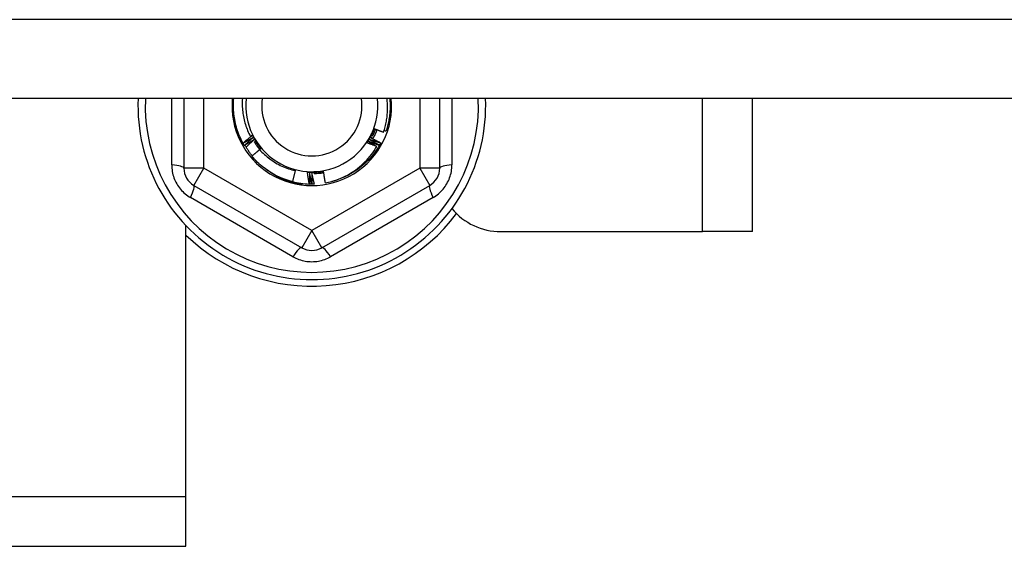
# Model space of a CAD drawing. Header units: inches. Extents: x 96 to 240, y 71 to 103.
# Tile 69 of 77: x 233.65 to 235.61, y 76.45 to 77.5. Entities that reach past the tile are written whole.
import ezdxf

# ---------------------------------------------------------------- set-up
doc = ezdxf.new("R2010")
doc.units = ezdxf.units.IN
doc.header["$MEASUREMENT"] = 0
doc.layers.add('Visible Edges(ANSI)', color=7, linetype='Continuous', lineweight=25)
doc.layers.add('Visible Tangent Edges(ANSI)', color=7, linetype='Continuous', lineweight=25)

msp = doc.modelspace()

# ---------------------------------------------------------------- linework, layer by layer
at = {"layer": 'Visible Edges(ANSI)'}
for p, q in [((238.6077, 77.3412), (168.9738, 77.3412)), ((233.9787, 77.3412), (233.9787, 77.2031)), ((234.4866, 77.2031), (234.4866, 77.3412)), ((235.1077, 77.077), (235.1077, 77.3412)), ((234.0961, 77.2526), (234.0959, 77.253)), ((234.0986, 77.2482), (234.0984, 77.2485)), ((234.3671, 77.2488), (234.3669, 77.2485)), ((234.3696, 77.2533), (234.3694, 77.2529)), ((234.1296, 77.2408), (234.1305, 77.242)), ((234.1996, 77.1983), (234.194, 77.1764)), ((233.9984, 77.169), (234.213, 77.0451)), ((234.2132, 77.1727), (234.2129, 77.1708)), ((234.2279, 77.1715), (234.2277, 77.1715)), ((234.233, 77.1715), (234.2326, 77.1715)), ((234.2381, 77.1716), (234.2377, 77.1715)), ((234.2523, 77.0451), (234.4669, 77.169)), ((233.9827, 76.551), (233.9827, 77.089)), ((234.6077, 77.077), (235.0087, 77.077)), ((235.1077, 77.077), (235.0087, 77.077)), ((233.9827, 76.452), (233.9827, 76.551)), ((183.2327, 76.452), (233.9827, 76.452))]:
    msp.add_line(p, q, dxfattribs=at)
at = {"layer": 'Visible Edges(ANSI)', "flags": 128}
for points in [[(234.0959, 77.253), (234.0941, 77.2563), (234.0924, 77.2598), (234.0908, 77.2632), (234.0893, 77.2667), (234.0879, 77.2702), (234.0865, 77.2738), (234.0853, 77.2774), (234.0841, 77.281), (234.083, 77.2847), (234.082, 77.2883), (234.0811, 77.292), (234.0803, 77.2958), (234.0796, 77.2995), (234.079, 77.3032), (234.0784, 77.307), (234.078, 77.3108), (234.0776, 77.3146), (234.0774, 77.3184), (234.0772, 77.3222), (234.0771, 77.326), (234.0772, 77.3298), (234.0773, 77.3336), (234.0775, 77.3374), (234.0778, 77.3412)], [(234.0949, 77.3412), (234.0947, 77.338), (234.0946, 77.3347), (234.0945, 77.3315), (234.0946, 77.3282), (234.0947, 77.325), (234.0948, 77.3218), (234.0951, 77.3185), (234.0954, 77.3153), (234.0958, 77.312), (234.0963, 77.3088), (234.0969, 77.3056), (234.0975, 77.3024), (234.0982, 77.2993), (234.099, 77.2961), (234.0999, 77.293), (234.1008, 77.2899), (234.1018, 77.2868), (234.1029, 77.2837), (234.104, 77.2807), (234.1052, 77.2777), (234.1065, 77.2747), (234.1079, 77.2718), (234.1093, 77.2689), (234.1108, 77.266)], [(234.3751, 77.2746), (234.3759, 77.2772), (234.3768, 77.2799), (234.3775, 77.2826), (234.3783, 77.2854), (234.379, 77.2881), (234.3796, 77.2909), (234.3802, 77.2936), (234.3807, 77.2964), (234.3812, 77.2992), (234.3816, 77.3019), (234.382, 77.3047), (234.3823, 77.3075), (234.3825, 77.3103), (234.3827, 77.3131), (234.3829, 77.3159), (234.383, 77.3187), (234.3831, 77.3216), (234.3831, 77.3244), (234.383, 77.3272), (234.3829, 77.33), (234.3828, 77.3328), (234.3825, 77.3356), (234.3823, 77.3384), (234.382, 77.3412)], [(234.3875, 77.3412), (234.3877, 77.3385), (234.3879, 77.3358), (234.388, 77.3331), (234.3881, 77.3304), (234.3882, 77.3277), (234.3882, 77.3249), (234.3881, 77.3222), (234.388, 77.3195), (234.3878, 77.3168), (234.3876, 77.3141), (234.3874, 77.3114), (234.3871, 77.3087), (234.3867, 77.306), (234.3864, 77.3033), (234.3859, 77.3006), (234.3854, 77.298), (234.3849, 77.2953), (234.3843, 77.2926), (234.3837, 77.29), (234.383, 77.2874), (234.3823, 77.2847), (234.3816, 77.2821), (234.3808, 77.2795), (234.3799, 77.277)], [(234.3422, 77.2537), (234.343, 77.2547), (234.3437, 77.2559), (234.3444, 77.257), (234.3451, 77.2581), (234.3457, 77.2592), (234.3464, 77.2603), (234.3471, 77.2615), (234.3477, 77.2626), (234.3484, 77.2638), (234.349, 77.2649), (234.3496, 77.2661), (234.3502, 77.2673), (234.3508, 77.2684), (234.3514, 77.2696), (234.3519, 77.2708), (234.3525, 77.272), (234.353, 77.2732), (234.3536, 77.2744), (234.3541, 77.2756), (234.3546, 77.2768), (234.3551, 77.2781), (234.3556, 77.2793), (234.356, 77.2805), (234.3565, 77.2817)], [(234.3493, 77.2676), (234.3496, 77.2682), (234.3499, 77.2688), (234.3502, 77.2694), (234.3505, 77.27), (234.3508, 77.2706), (234.3511, 77.2712), (234.3514, 77.2717), (234.3517, 77.2723), (234.352, 77.2729), (234.3523, 77.2735), (234.3526, 77.2741), (234.3529, 77.2747), (234.3532, 77.2753), (234.3535, 77.2759), (234.3538, 77.2764), (234.3541, 77.277), (234.3544, 77.2776), (234.3547, 77.2782), (234.355, 77.2788), (234.3553, 77.2794), (234.3556, 77.28), (234.3559, 77.2806), (234.3562, 77.2811), (234.3565, 77.2817)], [(234.3565, 77.2817), (234.3573, 77.2814), (234.358, 77.2811), (234.3588, 77.2808), (234.3596, 77.2805), (234.3603, 77.2802), (234.3611, 77.2799), (234.3619, 77.2796), (234.3627, 77.2793), (234.3634, 77.279), (234.3642, 77.2787), (234.365, 77.2784), (234.3658, 77.2781), (234.3665, 77.2778), (234.3673, 77.2775), (234.3681, 77.2772), (234.3689, 77.2769), (234.3696, 77.2766), (234.3704, 77.2763), (234.3712, 77.276), (234.372, 77.2757), (234.3727, 77.2754), (234.3735, 77.2751), (234.3743, 77.2749), (234.3751, 77.2746)], [(234.0959, 77.253), (234.0966, 77.2536), (234.0974, 77.2542), (234.0981, 77.2548), (234.0988, 77.2554), (234.0996, 77.2561), (234.1003, 77.2567), (234.1011, 77.2573), (234.1018, 77.2579), (234.1025, 77.2585), (234.1033, 77.2591), (234.104, 77.2597), (234.1048, 77.2603), (234.1055, 77.2609), (234.1063, 77.2615), (234.107, 77.2621), (234.1078, 77.2627), (234.1085, 77.2634), (234.1093, 77.264), (234.11, 77.2646), (234.1108, 77.2652), (234.1115, 77.2658), (234.1123, 77.2664), (234.113, 77.267), (234.1138, 77.2676)], [(234.1158, 77.2637), (234.115, 77.2632), (234.1142, 77.2627), (234.1134, 77.2623), (234.1125, 77.2618), (234.1117, 77.2613), (234.1109, 77.2608), (234.1101, 77.2604), (234.1093, 77.2599), (234.1085, 77.2595), (234.1076, 77.259), (234.1068, 77.2585), (234.106, 77.2581), (234.1052, 77.2576), (234.1043, 77.2571), (234.1035, 77.2567), (234.1027, 77.2562), (234.1019, 77.2558), (234.101, 77.2553), (234.1002, 77.2549), (234.0994, 77.2544), (234.0986, 77.254), (234.0977, 77.2535), (234.0969, 77.2531), (234.0961, 77.2526)], [(234.0984, 77.2485), (234.0991, 77.2491), (234.0998, 77.2498), (234.1005, 77.2504), (234.1013, 77.2511), (234.102, 77.2517), (234.1027, 77.2523), (234.1034, 77.253), (234.1041, 77.2536), (234.1049, 77.2543), (234.1056, 77.2549), (234.1063, 77.2555), (234.107, 77.2562), (234.1078, 77.2568), (234.1085, 77.2574), (234.1092, 77.258), (234.11, 77.2587), (234.1107, 77.2593), (234.1114, 77.2599), (234.1121, 77.2606), (234.1129, 77.2612), (234.1136, 77.2618), (234.1143, 77.2624), (234.1151, 77.263), (234.1158, 77.2637)], [(234.1108, 77.266), (234.111, 77.2661), (234.1111, 77.2662), (234.1113, 77.2663), (234.1114, 77.2664), (234.1116, 77.2665), (234.1117, 77.2667), (234.1119, 77.2668), (234.112, 77.2669), (234.1122, 77.267), (234.1123, 77.2671), (234.1124, 77.2672), (234.1126, 77.2674), (234.1127, 77.2675), (234.1129, 77.2676), (234.113, 77.2677), (234.1132, 77.2678), (234.1133, 77.2679), (234.1135, 77.2681), (234.1136, 77.2682), (234.1138, 77.2683), (234.1139, 77.2684), (234.1141, 77.2685), (234.1142, 77.2686), (234.1144, 77.2687)], [(234.1138, 77.2676), (234.1137, 77.2675), (234.1135, 77.2674), (234.1134, 77.2674), (234.1133, 77.2673), (234.1132, 77.2672), (234.1131, 77.2672), (234.1129, 77.2671), (234.1128, 77.267), (234.1127, 77.267), (234.1126, 77.2669), (234.1124, 77.2668), (234.1123, 77.2668), (234.1122, 77.2667), (234.1121, 77.2666), (234.1119, 77.2666), (234.1118, 77.2665), (234.1117, 77.2664), (234.1116, 77.2664), (234.1115, 77.2663), (234.1113, 77.2662), (234.1112, 77.2662), (234.1111, 77.2661), (234.111, 77.266), (234.1108, 77.266)], [(234.1144, 77.2687), (234.1147, 77.2682), (234.1151, 77.2677), (234.1154, 77.2671), (234.1158, 77.2666), (234.1161, 77.266), (234.1165, 77.2655), (234.1169, 77.2649), (234.1172, 77.2644), (234.1176, 77.2638), (234.1179, 77.2633), (234.1183, 77.2627), (234.1186, 77.2622), (234.119, 77.2616), (234.1193, 77.2611), (234.1197, 77.2606), (234.1201, 77.26), (234.1204, 77.2595), (234.1208, 77.2589), (234.1211, 77.2584), (234.1215, 77.2578), (234.1218, 77.2573), (234.1222, 77.2567), (234.1226, 77.2562), (234.1229, 77.2556)], [(234.1144, 77.2687), (234.115, 77.2676), (234.1156, 77.2664), (234.1162, 77.2652), (234.1168, 77.2641), (234.1174, 77.2629), (234.1181, 77.2618), (234.1187, 77.2606), (234.1194, 77.2595), (234.1201, 77.2584), (234.1208, 77.2573), (234.1215, 77.2561), (234.1222, 77.255), (234.1229, 77.2539), (234.1236, 77.2529), (234.1244, 77.2518), (234.1251, 77.2507), (234.1259, 77.2496), (234.1267, 77.2486), (234.1275, 77.2475), (234.1283, 77.2465), (234.1291, 77.2454), (234.1299, 77.2444), (234.1307, 77.2434), (234.1316, 77.2424)], [(234.3422, 77.2537), (234.3425, 77.2542), (234.3428, 77.2548), (234.3431, 77.2554), (234.3434, 77.256), (234.3437, 77.2566), (234.344, 77.2571), (234.3443, 77.2577), (234.3446, 77.2583), (234.3449, 77.2589), (234.3452, 77.2595), (234.3455, 77.26), (234.3458, 77.2606), (234.3461, 77.2612), (234.3464, 77.2618), (234.3467, 77.2624), (234.347, 77.263), (234.3472, 77.2635), (234.3475, 77.2641), (234.3478, 77.2647), (234.3481, 77.2653), (234.3484, 77.2659), (234.3487, 77.2664), (234.349, 77.267), (234.3493, 77.2676)], [(234.3495, 77.2638), (234.3504, 77.2633), (234.3512, 77.2629), (234.3521, 77.2625), (234.3529, 77.2621), (234.3537, 77.2616), (234.3546, 77.2612), (234.3554, 77.2608), (234.3563, 77.2603), (234.3571, 77.2599), (234.3579, 77.2595), (234.3588, 77.259), (234.3596, 77.2586), (234.3604, 77.2582), (234.3613, 77.2577), (234.3621, 77.2573), (234.3629, 77.2568), (234.3638, 77.2564), (234.3646, 77.256), (234.3654, 77.2555), (234.3663, 77.2551), (234.3671, 77.2546), (234.3679, 77.2542), (234.3688, 77.2537), (234.3696, 77.2533)], [(234.3541, 77.2624), (234.3539, 77.2625), (234.3538, 77.2625), (234.3536, 77.2626), (234.3534, 77.2626), (234.3532, 77.2627), (234.353, 77.2627), (234.3528, 77.2628), (234.3526, 77.2628), (234.3524, 77.2629), (234.3522, 77.263), (234.352, 77.263), (234.3518, 77.2631), (234.3517, 77.2631), (234.3515, 77.2632), (234.3513, 77.2632), (234.3511, 77.2633), (234.3509, 77.2634), (234.3507, 77.2634), (234.3505, 77.2635), (234.3503, 77.2635), (234.3501, 77.2636), (234.3499, 77.2636), (234.3497, 77.2637), (234.3495, 77.2638)], [(234.3516, 77.2676), (234.3516, 77.2676), (234.3517, 77.2676), (234.3518, 77.2675), (234.3519, 77.2675), (234.3519, 77.2675), (234.352, 77.2674), (234.3521, 77.2674), (234.3522, 77.2674), (234.3522, 77.2673), (234.3523, 77.2673), (234.3524, 77.2673), (234.3524, 77.2672), (234.3525, 77.2672), (234.3526, 77.2672), (234.3527, 77.2671), (234.3527, 77.2671), (234.3528, 77.2671), (234.3529, 77.267), (234.353, 77.267), (234.353, 77.267), (234.3531, 77.2669), (234.3532, 77.2669), (234.3533, 77.2669), (234.3533, 77.2668)], [(234.3535, 77.2671), (234.3534, 77.2672), (234.3533, 77.2672), (234.3532, 77.2672), (234.3532, 77.2672), (234.3531, 77.2672), (234.353, 77.2673), (234.3529, 77.2673), (234.3528, 77.2673), (234.3528, 77.2673), (234.3527, 77.2673), (234.3526, 77.2674), (234.3525, 77.2674), (234.3524, 77.2674), (234.3524, 77.2674), (234.3523, 77.2674), (234.3522, 77.2675), (234.3521, 77.2675), (234.352, 77.2675), (234.352, 77.2675), (234.3519, 77.2676), (234.3518, 77.2676), (234.3517, 77.2676), (234.3516, 77.2676), (234.3516, 77.2676)], [(234.3532, 77.2666), (234.3535, 77.2672), (234.3538, 77.2678), (234.3541, 77.2684), (234.3544, 77.2689), (234.3546, 77.2695), (234.3549, 77.2701), (234.3552, 77.2707), (234.3554, 77.2712), (234.3557, 77.2718), (234.356, 77.2724), (234.3562, 77.273), (234.3565, 77.2735), (234.3567, 77.2741), (234.357, 77.2747), (234.3572, 77.2753), (234.3574, 77.2759), (234.3577, 77.2765), (234.3579, 77.2771), (234.3582, 77.2777), (234.3584, 77.2782), (234.3586, 77.2788), (234.3588, 77.2794), (234.3591, 77.28), (234.3593, 77.2806)], [(234.3535, 77.2716), (234.3535, 77.2716), (234.3536, 77.2715), (234.3537, 77.2715), (234.3538, 77.2715), (234.3538, 77.2714), (234.3539, 77.2714), (234.354, 77.2714), (234.3541, 77.2713), (234.3541, 77.2713), (234.3542, 77.2713), (234.3543, 77.2712), (234.3544, 77.2712), (234.3544, 77.2712), (234.3545, 77.2711), (234.3546, 77.2711), (234.3546, 77.2711), (234.3547, 77.271), (234.3548, 77.271), (234.3549, 77.271), (234.3549, 77.2709), (234.355, 77.2709), (234.3551, 77.2709), (234.3552, 77.2709), (234.3552, 77.2708)], [(234.3554, 77.2711), (234.3553, 77.2712), (234.3552, 77.2712), (234.3552, 77.2712), (234.3551, 77.2712), (234.355, 77.2712), (234.3549, 77.2713), (234.3548, 77.2713), (234.3547, 77.2713), (234.3547, 77.2713), (234.3546, 77.2713), (234.3545, 77.2713), (234.3544, 77.2714), (234.3543, 77.2714), (234.3543, 77.2714), (234.3542, 77.2714), (234.3541, 77.2714), (234.354, 77.2715), (234.3539, 77.2715), (234.3539, 77.2715), (234.3538, 77.2715), (234.3537, 77.2715), (234.3536, 77.2715), (234.3535, 77.2716), (234.3535, 77.2716)], [(234.3623, 77.2794), (234.362, 77.2787), (234.3617, 77.2779), (234.3614, 77.2771), (234.3611, 77.2764), (234.3607, 77.2756), (234.3604, 77.2749), (234.3601, 77.2741), (234.3597, 77.2734), (234.3594, 77.2726), (234.3591, 77.2719), (234.3587, 77.2711), (234.3583, 77.2704), (234.358, 77.2696), (234.3576, 77.2689), (234.3572, 77.2682), (234.3569, 77.2674), (234.3565, 77.2667), (234.3561, 77.266), (234.3557, 77.2652), (234.3553, 77.2645), (234.3549, 77.2638), (234.3545, 77.2631), (234.3541, 77.2624), (234.3537, 77.2616)], [(234.3552, 77.2756), (234.3553, 77.2756), (234.3554, 77.2755), (234.3554, 77.2755), (234.3555, 77.2755), (234.3556, 77.2754), (234.3557, 77.2754), (234.3557, 77.2754), (234.3558, 77.2754), (234.3559, 77.2753), (234.356, 77.2753), (234.356, 77.2753), (234.3561, 77.2752), (234.3562, 77.2752), (234.3563, 77.2752), (234.3563, 77.2752), (234.3564, 77.2751), (234.3565, 77.2751), (234.3566, 77.2751), (234.3567, 77.275), (234.3567, 77.275), (234.3568, 77.275), (234.3569, 77.2749), (234.357, 77.2749), (234.357, 77.2749)], [(234.3572, 77.2752), (234.3571, 77.2752), (234.357, 77.2752), (234.3569, 77.2753), (234.3568, 77.2753), (234.3568, 77.2753), (234.3567, 77.2753), (234.3566, 77.2753), (234.3565, 77.2753), (234.3564, 77.2754), (234.3564, 77.2754), (234.3563, 77.2754), (234.3562, 77.2754), (234.3561, 77.2754), (234.356, 77.2754), (234.3559, 77.2754), (234.3559, 77.2755), (234.3558, 77.2755), (234.3557, 77.2755), (234.3556, 77.2755), (234.3555, 77.2755), (234.3555, 77.2755), (234.3554, 77.2756), (234.3553, 77.2756), (234.3552, 77.2756)], [(234.3568, 77.2797), (234.3569, 77.2796), (234.357, 77.2796), (234.3571, 77.2796), (234.3571, 77.2795), (234.3572, 77.2795), (234.3573, 77.2795), (234.3574, 77.2795), (234.3574, 77.2794), (234.3575, 77.2794), (234.3576, 77.2794), (234.3577, 77.2794), (234.3578, 77.2793), (234.3578, 77.2793), (234.3579, 77.2793), (234.358, 77.2792), (234.3581, 77.2792), (234.3581, 77.2792), (234.3582, 77.2792), (234.3583, 77.2791), (234.3584, 77.2791), (234.3584, 77.2791), (234.3585, 77.2791), (234.3586, 77.279), (234.3587, 77.279)], [(234.3588, 77.2793), (234.3587, 77.2794), (234.3586, 77.2794), (234.3586, 77.2794), (234.3585, 77.2794), (234.3584, 77.2794), (234.3583, 77.2794), (234.3582, 77.2794), (234.3581, 77.2794), (234.3581, 77.2795), (234.358, 77.2795), (234.3579, 77.2795), (234.3578, 77.2795), (234.3577, 77.2795), (234.3577, 77.2795), (234.3576, 77.2795), (234.3575, 77.2795), (234.3574, 77.2796), (234.3573, 77.2796), (234.3572, 77.2796), (234.3572, 77.2796), (234.3571, 77.2796), (234.357, 77.2796), (234.3569, 77.2796), (234.3568, 77.2797)], [(234.3762, 77.2782), (234.3764, 77.2782), (234.3765, 77.2781), (234.3767, 77.278), (234.3769, 77.278), (234.377, 77.2779), (234.3772, 77.2779), (234.3773, 77.2778), (234.3775, 77.2778), (234.3776, 77.2777), (234.3778, 77.2777), (234.3779, 77.2776), (234.3781, 77.2776), (234.3782, 77.2775), (234.3784, 77.2775), (234.3785, 77.2774), (234.3787, 77.2774), (234.3788, 77.2773), (234.379, 77.2773), (234.3791, 77.2772), (234.3793, 77.2772), (234.3794, 77.2771), (234.3796, 77.2771), (234.3798, 77.277), (234.3799, 77.277)], [(234.0984, 77.2485), (234.0983, 77.2487), (234.0982, 77.2488), (234.0981, 77.249), (234.098, 77.2492), (234.0979, 77.2494), (234.0978, 77.2495), (234.0977, 77.2497), (234.0976, 77.2499), (234.0975, 77.25), (234.0974, 77.2502), (234.0973, 77.2504), (234.0972, 77.2505), (234.0971, 77.2507), (234.097, 77.2509), (234.0969, 77.2511), (234.0968, 77.2512), (234.0967, 77.2514), (234.0966, 77.2516), (234.0966, 77.2517), (234.0965, 77.2519), (234.0964, 77.2521), (234.0963, 77.2523), (234.0962, 77.2524), (234.0961, 77.2526)], [(234.118, 77.2599), (234.1172, 77.2594), (234.1164, 77.2589), (234.1156, 77.2584), (234.1148, 77.2579), (234.114, 77.2574), (234.1132, 77.2569), (234.1123, 77.2564), (234.1115, 77.2559), (234.1107, 77.2554), (234.1099, 77.2549), (234.1091, 77.2544), (234.1083, 77.2539), (234.1075, 77.2534), (234.1067, 77.253), (234.1059, 77.2525), (234.1051, 77.252), (234.1043, 77.2515), (234.1035, 77.251), (234.1027, 77.2505), (234.1019, 77.2501), (234.101, 77.2496), (234.1002, 77.2491), (234.0994, 77.2486), (234.0986, 77.2482)], [(234.1142, 77.2277), (234.1136, 77.2285), (234.1129, 77.2294), (234.1123, 77.2302), (234.1116, 77.2311), (234.111, 77.2319), (234.1103, 77.2328), (234.1097, 77.2337), (234.1091, 77.2345), (234.1085, 77.2354), (234.1079, 77.2363), (234.1073, 77.2372), (234.1067, 77.238), (234.1061, 77.2389), (234.1055, 77.2398), (234.1049, 77.2407), (234.1043, 77.2416), (234.1038, 77.2425), (234.1032, 77.2434), (234.1027, 77.2444), (234.1021, 77.2453), (234.1016, 77.2462), (234.1011, 77.2471), (234.1005, 77.248), (234.1, 77.249)], [(234.1022, 77.2452), (234.1028, 77.2458), (234.1035, 77.2464), (234.1041, 77.2471), (234.1048, 77.2477), (234.1054, 77.2483), (234.1061, 77.2489), (234.1067, 77.2495), (234.1074, 77.2501), (234.108, 77.2507), (234.1087, 77.2514), (234.1094, 77.252), (234.11, 77.2526), (234.1107, 77.2532), (234.1113, 77.2538), (234.112, 77.2544), (234.1126, 77.255), (234.1133, 77.2556), (234.114, 77.2562), (234.1146, 77.2568), (234.1153, 77.2574), (234.116, 77.2581), (234.1166, 77.2587), (234.1173, 77.2593), (234.118, 77.2599)], [(234.1185, 77.2552), (234.1189, 77.2546), (234.1193, 77.2539), (234.1197, 77.2533), (234.1201, 77.2526), (234.1206, 77.252), (234.121, 77.2514), (234.1214, 77.2508), (234.1218, 77.2501), (234.1223, 77.2495), (234.1227, 77.2489), (234.1232, 77.2483), (234.1236, 77.2477), (234.1241, 77.2471), (234.1245, 77.2464), (234.125, 77.2458), (234.1254, 77.2452), (234.1259, 77.2446), (234.1263, 77.244), (234.1268, 77.2434), (234.1273, 77.2428), (234.1278, 77.2423), (234.1282, 77.2417), (234.1287, 77.2411), (234.1292, 77.2405)], [(234.1202, 77.2561), (234.1202, 77.2561), (234.1201, 77.256), (234.12, 77.256), (234.12, 77.2559), (234.1199, 77.2559), (234.1198, 77.2558), (234.1198, 77.2558), (234.1197, 77.2558), (234.1196, 77.2557), (234.1196, 77.2557), (234.1195, 77.2556), (234.1194, 77.2556), (234.1194, 77.2555), (234.1193, 77.2555), (234.1192, 77.2554), (234.1191, 77.2554), (234.1191, 77.2554), (234.119, 77.2553), (234.1189, 77.2553), (234.1189, 77.2552), (234.1188, 77.2552), (234.1187, 77.2551), (234.1187, 77.2551), (234.1186, 77.255)], [(234.1188, 77.2547), (234.1189, 77.2548), (234.1189, 77.2549), (234.119, 77.2549), (234.119, 77.255), (234.1191, 77.255), (234.1192, 77.2551), (234.1192, 77.2551), (234.1193, 77.2552), (234.1193, 77.2553), (234.1194, 77.2553), (234.1195, 77.2554), (234.1195, 77.2554), (234.1196, 77.2555), (234.1196, 77.2555), (234.1197, 77.2556), (234.1197, 77.2557), (234.1198, 77.2557), (234.1199, 77.2558), (234.1199, 77.2558), (234.12, 77.2559), (234.12, 77.2559), (234.1201, 77.256), (234.1202, 77.2561), (234.1202, 77.2561)], [(234.1226, 77.2525), (234.1226, 77.2524), (234.1225, 77.2524), (234.1224, 77.2523), (234.1224, 77.2523), (234.1223, 77.2522), (234.1222, 77.2522), (234.1222, 77.2521), (234.1221, 77.2521), (234.122, 77.252), (234.122, 77.252), (234.1219, 77.2519), (234.1218, 77.2519), (234.1218, 77.2518), (234.1217, 77.2518), (234.1216, 77.2517), (234.1216, 77.2517), (234.1215, 77.2517), (234.1214, 77.2516), (234.1214, 77.2516), (234.1213, 77.2515), (234.1212, 77.2515), (234.1212, 77.2514), (234.1211, 77.2514), (234.121, 77.2513)], [(234.1212, 77.251), (234.1213, 77.2511), (234.1214, 77.2511), (234.1214, 77.2512), (234.1215, 77.2513), (234.1215, 77.2513), (234.1216, 77.2514), (234.1216, 77.2514), (234.1217, 77.2515), (234.1218, 77.2516), (234.1218, 77.2516), (234.1219, 77.2517), (234.1219, 77.2517), (234.122, 77.2518), (234.122, 77.2519), (234.1221, 77.2519), (234.1222, 77.252), (234.1222, 77.252), (234.1223, 77.2521), (234.1223, 77.2522), (234.1224, 77.2522), (234.1224, 77.2523), (234.1225, 77.2523), (234.1226, 77.2524), (234.1226, 77.2525)], [(234.1229, 77.2556), (234.1233, 77.2551), (234.1236, 77.2545), (234.124, 77.254), (234.1244, 77.2534), (234.1247, 77.2528), (234.1251, 77.2523), (234.1254, 77.2517), (234.1258, 77.2512), (234.1262, 77.2506), (234.1265, 77.2501), (234.1269, 77.2495), (234.1272, 77.249), (234.1276, 77.2484), (234.128, 77.2479), (234.1283, 77.2473), (234.1287, 77.2468), (234.129, 77.2462), (234.1294, 77.2457), (234.1298, 77.2451), (234.1301, 77.2446), (234.1305, 77.244), (234.1308, 77.2435), (234.1312, 77.2429), (234.1315, 77.2424)], [(234.1251, 77.2489), (234.1251, 77.2488), (234.125, 77.2488), (234.1249, 77.2487), (234.1249, 77.2487), (234.1248, 77.2486), (234.1247, 77.2486), (234.1247, 77.2485), (234.1246, 77.2485), (234.1246, 77.2484), (234.1245, 77.2484), (234.1244, 77.2483), (234.1244, 77.2483), (234.1243, 77.2482), (234.1242, 77.2482), (234.1242, 77.2481), (234.1241, 77.2481), (234.124, 77.248), (234.124, 77.248), (234.1239, 77.2479), (234.1238, 77.2479), (234.1238, 77.2478), (234.1237, 77.2478), (234.1237, 77.2477), (234.1236, 77.2477)], [(234.1238, 77.2474), (234.1239, 77.2475), (234.1239, 77.2475), (234.124, 77.2476), (234.124, 77.2476), (234.1241, 77.2477), (234.1241, 77.2478), (234.1242, 77.2478), (234.1242, 77.2479), (234.1243, 77.248), (234.1244, 77.248), (234.1244, 77.2481), (234.1245, 77.2481), (234.1245, 77.2482), (234.1246, 77.2483), (234.1246, 77.2483), (234.1247, 77.2484), (234.1247, 77.2484), (234.1248, 77.2485), (234.1249, 77.2486), (234.1249, 77.2486), (234.125, 77.2487), (234.125, 77.2488), (234.1251, 77.2488), (234.1251, 77.2489)], [(234.1278, 77.2454), (234.1277, 77.2453), (234.1276, 77.2453), (234.1276, 77.2452), (234.1275, 77.2452), (234.1274, 77.2451), (234.1274, 77.2451), (234.1273, 77.245), (234.1273, 77.245), (234.1272, 77.2449), (234.1271, 77.2449), (234.1271, 77.2448), (234.127, 77.2448), (234.1269, 77.2447), (234.1269, 77.2447), (234.1268, 77.2446), (234.1268, 77.2446), (234.1267, 77.2445), (234.1266, 77.2444), (234.1266, 77.2444), (234.1265, 77.2443), (234.1264, 77.2443), (234.1264, 77.2442), (234.1263, 77.2442), (234.1263, 77.2441)], [(234.1265, 77.2439), (234.1265, 77.2439), (234.1266, 77.244), (234.1266, 77.2441), (234.1267, 77.2441), (234.1267, 77.2442), (234.1268, 77.2442), (234.1268, 77.2443), (234.1269, 77.2444), (234.127, 77.2444), (234.127, 77.2445), (234.1271, 77.2446), (234.1271, 77.2446), (234.1272, 77.2447), (234.1272, 77.2447), (234.1273, 77.2448), (234.1273, 77.2449), (234.1274, 77.2449), (234.1274, 77.245), (234.1275, 77.2451), (234.1275, 77.2451), (234.1276, 77.2452), (234.1277, 77.2453), (234.1277, 77.2453), (234.1278, 77.2454)], [(234.1315, 77.2424), (234.1314, 77.2423), (234.1313, 77.2422), (234.1312, 77.2421), (234.1311, 77.242), (234.131, 77.2419), (234.1309, 77.2418), (234.1307, 77.2417), (234.1306, 77.2416), (234.1305, 77.2415), (234.1304, 77.2415), (234.1303, 77.2414), (234.1302, 77.2413), (234.1301, 77.2412), (234.1299, 77.2411), (234.1298, 77.241), (234.1297, 77.2409), (234.1296, 77.2408), (234.1295, 77.2407), (234.1294, 77.2406), (234.1293, 77.2406), (234.1292, 77.2405), (234.129, 77.2404), (234.1289, 77.2403), (234.1288, 77.2402)], [(234.3669, 77.2485), (234.3642, 77.2441), (234.3615, 77.2399), (234.3585, 77.2357), (234.3555, 77.2316), (234.3523, 77.2276), (234.349, 77.2238), (234.3456, 77.22), (234.342, 77.2164), (234.3383, 77.2129), (234.3345, 77.2095), (234.3306, 77.2062), (234.3266, 77.2031), (234.3225, 77.2001), (234.3183, 77.1972), (234.314, 77.1945), (234.3097, 77.1919), (234.3052, 77.1894), (234.3007, 77.1871), (234.2961, 77.185), (234.2914, 77.183), (234.2866, 77.1811), (234.2818, 77.1794), (234.277, 77.1779), (234.2721, 77.1765)], [(234.2721, 77.1765), (234.2767, 77.178), (234.2813, 77.1795), (234.2858, 77.1812), (234.2903, 77.1831), (234.2947, 77.1851), (234.2991, 77.1872), (234.3034, 77.1894), (234.3076, 77.1918), (234.3117, 77.1944), (234.3158, 77.197), (234.3198, 77.1998), (234.3237, 77.2027), (234.3274, 77.2057), (234.3311, 77.2089), (234.3347, 77.2121), (234.3382, 77.2155), (234.3416, 77.2189), (234.3448, 77.2225), (234.348, 77.2262), (234.351, 77.23), (234.354, 77.2338), (234.3568, 77.2378), (234.3594, 77.2419), (234.3619, 77.246)], [(234.3619, 77.246), (234.3611, 77.2463), (234.3603, 77.2466), (234.3595, 77.2469), (234.3586, 77.2472), (234.3578, 77.2476), (234.357, 77.2479), (234.3562, 77.2482), (234.3554, 77.2485), (234.3545, 77.2488), (234.3537, 77.2491), (234.3529, 77.2494), (234.3521, 77.2498), (234.3512, 77.2501), (234.3504, 77.2504), (234.3496, 77.2507), (234.3488, 77.251), (234.348, 77.2514), (234.3471, 77.2517), (234.3463, 77.252), (234.3455, 77.2523), (234.3447, 77.2527), (234.3439, 77.253), (234.343, 77.2533), (234.3422, 77.2537)], [(234.3451, 77.2562), (234.3458, 77.2558), (234.3465, 77.2554), (234.3472, 77.255), (234.348, 77.2545), (234.3487, 77.2541), (234.3494, 77.2537), (234.3501, 77.2533), (234.3508, 77.2529), (234.3515, 77.2524), (234.3522, 77.252), (234.3529, 77.2516), (234.3536, 77.2512), (234.3543, 77.2507), (234.355, 77.2503), (234.3557, 77.2499), (234.3564, 77.2495), (234.3571, 77.249), (234.3578, 77.2486), (234.3585, 77.2482), (234.3592, 77.2477), (234.3599, 77.2473), (234.3606, 77.2469), (234.3613, 77.2464), (234.3619, 77.246)], [(234.3669, 77.2485), (234.366, 77.2488), (234.3651, 77.2491), (234.3642, 77.2494), (234.3632, 77.2497), (234.3623, 77.25), (234.3614, 77.2503), (234.3605, 77.2507), (234.3596, 77.251), (234.3587, 77.2513), (234.3578, 77.2516), (234.3569, 77.2519), (234.356, 77.2522), (234.3551, 77.2526), (234.3542, 77.2529), (234.3533, 77.2532), (234.3524, 77.2535), (234.3515, 77.2539), (234.3506, 77.2542), (234.3496, 77.2545), (234.3487, 77.2549), (234.3478, 77.2552), (234.3469, 77.2555), (234.346, 77.2559), (234.3451, 77.2562)], [(234.3474, 77.2599), (234.3482, 77.2595), (234.3491, 77.259), (234.3499, 77.2586), (234.3507, 77.2581), (234.3515, 77.2577), (234.3524, 77.2572), (234.3532, 77.2568), (234.354, 77.2563), (234.3548, 77.2558), (234.3556, 77.2554), (234.3565, 77.2549), (234.3573, 77.2545), (234.3581, 77.254), (234.3589, 77.2535), (234.3597, 77.2531), (234.3606, 77.2526), (234.3614, 77.2521), (234.3622, 77.2517), (234.363, 77.2512), (234.3638, 77.2507), (234.3647, 77.2502), (234.3655, 77.2498), (234.3663, 77.2493), (234.3671, 77.2488)], [(234.3694, 77.2529), (234.3685, 77.2532), (234.3676, 77.2535), (234.3666, 77.2538), (234.3657, 77.254), (234.3648, 77.2543), (234.3639, 77.2546), (234.363, 77.2549), (234.362, 77.2552), (234.3611, 77.2555), (234.3602, 77.2558), (234.3593, 77.2561), (234.3584, 77.2563), (234.3575, 77.2566), (234.3565, 77.2569), (234.3556, 77.2572), (234.3547, 77.2575), (234.3538, 77.2578), (234.3529, 77.2581), (234.352, 77.2584), (234.3511, 77.2587), (234.3501, 77.259), (234.3492, 77.2593), (234.3483, 77.2596), (234.3474, 77.2599)], [(234.3694, 77.2529), (234.3693, 77.2527), (234.3692, 77.2526), (234.3691, 77.2524), (234.369, 77.2522), (234.3689, 77.2521), (234.3688, 77.2519), (234.3687, 77.2517), (234.3686, 77.2515), (234.3686, 77.2514), (234.3685, 77.2512), (234.3684, 77.251), (234.3683, 77.2509), (234.3682, 77.2507), (234.3681, 77.2505), (234.368, 77.2503), (234.3679, 77.2502), (234.3678, 77.25), (234.3677, 77.2498), (234.3676, 77.2497), (234.3675, 77.2495), (234.3674, 77.2493), (234.3673, 77.2492), (234.3672, 77.249), (234.3671, 77.2488)], [(234.1291, 77.2399), (234.1284, 77.2393), (234.1278, 77.2388), (234.1271, 77.2383), (234.1265, 77.2378), (234.1258, 77.2372), (234.1252, 77.2367), (234.1245, 77.2362), (234.1239, 77.2356), (234.1232, 77.2351), (234.1226, 77.2346), (234.1219, 77.234), (234.1213, 77.2335), (234.1206, 77.233), (234.12, 77.2324), (234.1193, 77.2319), (234.1187, 77.2314), (234.118, 77.2308), (234.1174, 77.2303), (234.1167, 77.2298), (234.1161, 77.2292), (234.1154, 77.2287), (234.1148, 77.2281), (234.1141, 77.2276), (234.1135, 77.2271)], [(234.194, 77.1764), (234.1901, 77.1774), (234.1862, 77.1786), (234.1824, 77.1798), (234.1786, 77.1812), (234.1749, 77.1826), (234.1711, 77.1842), (234.1675, 77.1858), (234.1638, 77.1875), (234.1602, 77.1894), (234.1567, 77.1913), (234.1532, 77.1933), (234.1498, 77.1954), (234.1464, 77.1976), (234.1431, 77.1999), (234.1398, 77.2022), (234.1366, 77.2047), (234.1335, 77.2072), (234.1304, 77.2098), (234.1274, 77.2125), (234.1245, 77.2153), (234.1216, 77.2181), (234.1188, 77.221), (234.1161, 77.224), (234.1135, 77.2271)], [(234.1288, 77.2402), (234.1311, 77.2376), (234.1336, 77.2351), (234.136, 77.2327), (234.1386, 77.2303), (234.1411, 77.228), (234.1438, 77.2257), (234.1465, 77.2235), (234.1493, 77.2214), (234.1521, 77.2194), (234.155, 77.2174), (234.1579, 77.2155), (234.1609, 77.2137), (234.1639, 77.2119), (234.167, 77.2103), (234.1701, 77.2087), (234.1732, 77.2072), (234.1764, 77.2058), (234.1796, 77.2044), (234.1829, 77.2032), (234.1862, 77.202), (234.1895, 77.201), (234.1928, 77.2), (234.1962, 77.1991), (234.1996, 77.1983)], [(234.1305, 77.242), (234.1304, 77.2419), (234.1304, 77.2419), (234.1303, 77.2418), (234.1303, 77.2418), (234.1302, 77.2417), (234.1301, 77.2416), (234.1301, 77.2416), (234.13, 77.2415), (234.13, 77.2415), (234.1299, 77.2414), (234.1298, 77.2414), (234.1298, 77.2413), (234.1297, 77.2413), (234.1297, 77.2412), (234.1296, 77.2412), (234.1295, 77.2411), (234.1295, 77.2411), (234.1294, 77.241), (234.1293, 77.241), (234.1293, 77.2409), (234.1292, 77.2408), (234.1292, 77.2408), (234.1291, 77.2407), (234.129, 77.2407)], [(234.2129, 77.1708), (234.2097, 77.1713), (234.2065, 77.1719), (234.2033, 77.1725), (234.2002, 77.1732), (234.197, 77.174), (234.1939, 77.1749), (234.1908, 77.1758), (234.1877, 77.1768), (234.1846, 77.1778), (234.1816, 77.1789), (234.1785, 77.1801), (234.1755, 77.1813), (234.1726, 77.1826), (234.1696, 77.1839), (234.1667, 77.1853), (234.1638, 77.1868), (234.1609, 77.1883), (234.1581, 77.1899), (234.1553, 77.1916), (234.1525, 77.1933), (234.1498, 77.1951), (234.1471, 77.1969), (234.1445, 77.1988), (234.1419, 77.2007)], [(234.2239, 77.1954), (234.2253, 77.1953), (234.2266, 77.1953), (234.2279, 77.1952), (234.2292, 77.1952), (234.2305, 77.1952), (234.2318, 77.1951), (234.2331, 77.1951), (234.2345, 77.1952), (234.2358, 77.1952), (234.2371, 77.1952), (234.2384, 77.1953), (234.2397, 77.1953), (234.241, 77.1954), (234.2423, 77.1955), (234.2437, 77.1956), (234.245, 77.1957), (234.2463, 77.1959), (234.2476, 77.196), (234.2489, 77.1961), (234.2502, 77.1963), (234.2515, 77.1965), (234.2528, 77.1967), (234.2541, 77.1969), (234.2554, 77.1971)], [(234.2239, 77.1954), (234.2246, 77.1955), (234.2252, 77.1955), (234.2259, 77.1955), (234.2265, 77.1956), (234.2272, 77.1956), (234.2278, 77.1956), (234.2285, 77.1957), (234.2291, 77.1957), (234.2298, 77.1957), (234.2304, 77.1958), (234.2311, 77.1958), (234.2317, 77.1958), (234.2324, 77.1959), (234.2331, 77.1959), (234.2337, 77.1959), (234.2344, 77.196), (234.235, 77.196), (234.2357, 77.196), (234.2363, 77.1961), (234.237, 77.1961), (234.2376, 77.1962), (234.2383, 77.1962), (234.2389, 77.1962), (234.2396, 77.1963)], [(234.2277, 77.1715), (234.2275, 77.1725), (234.2273, 77.1735), (234.2272, 77.1745), (234.227, 77.1755), (234.2268, 77.1765), (234.2267, 77.1775), (234.2265, 77.1785), (234.2264, 77.1795), (234.2262, 77.1805), (234.226, 77.1815), (234.2259, 77.1825), (234.2257, 77.1835), (234.2256, 77.1845), (234.2254, 77.1855), (234.2253, 77.1865), (234.2251, 77.1874), (234.225, 77.1884), (234.2248, 77.1894), (234.2247, 77.1904), (234.2245, 77.1914), (234.2244, 77.1924), (234.2242, 77.1934), (234.2241, 77.1944), (234.2239, 77.1954)], [(234.2283, 77.1942), (234.2283, 77.1932), (234.2283, 77.1923), (234.2283, 77.1913), (234.2283, 77.1904), (234.2283, 77.1894), (234.2283, 77.1885), (234.2283, 77.1876), (234.2283, 77.1866), (234.2283, 77.1857), (234.2282, 77.1847), (234.2282, 77.1838), (234.2282, 77.1828), (234.2282, 77.1819), (234.2282, 77.181), (234.2282, 77.18), (234.2281, 77.1791), (234.2281, 77.1781), (234.2281, 77.1772), (234.2281, 77.1763), (234.228, 77.1753), (234.228, 77.1744), (234.228, 77.1734), (234.228, 77.1725), (234.2279, 77.1715)], [(234.2326, 77.1715), (234.2324, 77.1724), (234.2322, 77.1734), (234.2321, 77.1743), (234.2319, 77.1752), (234.2317, 77.1762), (234.2315, 77.1771), (234.2313, 77.1781), (234.2311, 77.179), (234.2309, 77.18), (234.2308, 77.1809), (234.2306, 77.1818), (234.2304, 77.1828), (234.2302, 77.1837), (234.23, 77.1847), (234.2299, 77.1856), (234.2297, 77.1866), (234.2295, 77.1875), (234.2293, 77.1885), (234.2292, 77.1894), (234.229, 77.1904), (234.2288, 77.1913), (234.2287, 77.1923), (234.2285, 77.1932), (234.2283, 77.1942)], [(234.2327, 77.1941), (234.2327, 77.1931), (234.2328, 77.1922), (234.2328, 77.1913), (234.2328, 77.1903), (234.2328, 77.1894), (234.2329, 77.1884), (234.2329, 77.1875), (234.2329, 77.1865), (234.2329, 77.1856), (234.2329, 77.1847), (234.2329, 77.1837), (234.233, 77.1828), (234.233, 77.1818), (234.233, 77.1809), (234.233, 77.18), (234.233, 77.179), (234.233, 77.1781), (234.233, 77.1771), (234.233, 77.1762), (234.233, 77.1752), (234.233, 77.1743), (234.233, 77.1734), (234.233, 77.1724), (234.233, 77.1715)], [(234.2377, 77.1715), (234.2375, 77.1725), (234.2373, 77.1734), (234.2371, 77.1744), (234.2369, 77.1753), (234.2366, 77.1762), (234.2364, 77.1772), (234.2362, 77.1781), (234.236, 77.179), (234.2358, 77.18), (234.2356, 77.1809), (234.2354, 77.1819), (234.2351, 77.1828), (234.2349, 77.1837), (234.2347, 77.1847), (234.2345, 77.1856), (234.2343, 77.1866), (234.2341, 77.1875), (234.2339, 77.1884), (234.2337, 77.1894), (234.2335, 77.1903), (234.2333, 77.1913), (234.2331, 77.1922), (234.2329, 77.1931), (234.2327, 77.1941)], [(234.2371, 77.1942), (234.2371, 77.1941), (234.2371, 77.194), (234.2371, 77.1939), (234.2371, 77.1938), (234.2371, 77.1938), (234.2371, 77.1937), (234.2371, 77.1936), (234.2371, 77.1935), (234.2371, 77.1934), (234.2371, 77.1933), (234.2371, 77.1933), (234.2371, 77.1932), (234.2371, 77.1931), (234.2371, 77.193), (234.2372, 77.1929), (234.2372, 77.1929), (234.2372, 77.1928), (234.2372, 77.1927), (234.2372, 77.1926), (234.2372, 77.1925), (234.2372, 77.1925), (234.2372, 77.1924), (234.2372, 77.1923), (234.2372, 77.1922)], [(234.2375, 77.1922), (234.2375, 77.1923), (234.2375, 77.1924), (234.2375, 77.1925), (234.2375, 77.1925), (234.2375, 77.1926), (234.2374, 77.1927), (234.2374, 77.1928), (234.2374, 77.1929), (234.2374, 77.1929), (234.2374, 77.193), (234.2373, 77.1931), (234.2373, 77.1932), (234.2373, 77.1933), (234.2373, 77.1934), (234.2373, 77.1934), (234.2372, 77.1935), (234.2372, 77.1936), (234.2372, 77.1937), (234.2372, 77.1938), (234.2372, 77.1938), (234.2371, 77.1939), (234.2371, 77.194), (234.2371, 77.1941), (234.2371, 77.1942)], [(234.2396, 77.1963), (234.2402, 77.1963), (234.2409, 77.1963), (234.2416, 77.1964), (234.2422, 77.1964), (234.2429, 77.1964), (234.2435, 77.1965), (234.2442, 77.1965), (234.2449, 77.1965), (234.2455, 77.1966), (234.2462, 77.1966), (234.2468, 77.1966), (234.2475, 77.1967), (234.2482, 77.1967), (234.2488, 77.1967), (234.2495, 77.1968), (234.2501, 77.1968), (234.2508, 77.1969), (234.2514, 77.1969), (234.2521, 77.1969), (234.2528, 77.197), (234.2534, 77.197), (234.2541, 77.197), (234.2547, 77.1971), (234.2554, 77.1971)], [(234.2414, 77.1944), (234.2415, 77.1943), (234.2415, 77.1942), (234.2415, 77.1941), (234.2415, 77.1941), (234.2415, 77.194), (234.2415, 77.1939), (234.2415, 77.1938), (234.2415, 77.1937), (234.2415, 77.1936), (234.2415, 77.1936), (234.2415, 77.1935), (234.2415, 77.1934), (234.2415, 77.1933), (234.2416, 77.1932), (234.2416, 77.1932), (234.2416, 77.1931), (234.2416, 77.193), (234.2416, 77.1929), (234.2416, 77.1928), (234.2416, 77.1928), (234.2416, 77.1927), (234.2416, 77.1926), (234.2416, 77.1925), (234.2416, 77.1924)], [(234.242, 77.1925), (234.242, 77.1925), (234.2419, 77.1926), (234.2419, 77.1927), (234.2419, 77.1928), (234.2419, 77.1929), (234.2418, 77.1929), (234.2418, 77.193), (234.2418, 77.1931), (234.2418, 77.1932), (234.2418, 77.1933), (234.2417, 77.1933), (234.2417, 77.1934), (234.2417, 77.1935), (234.2417, 77.1936), (234.2416, 77.1937), (234.2416, 77.1937), (234.2416, 77.1938), (234.2416, 77.1939), (234.2416, 77.194), (234.2415, 77.1941), (234.2415, 77.1941), (234.2415, 77.1942), (234.2415, 77.1943), (234.2414, 77.1944)], [(234.2458, 77.1947), (234.2458, 77.1947), (234.2458, 77.1946), (234.2458, 77.1945), (234.2458, 77.1944), (234.2459, 77.1943), (234.2459, 77.1943), (234.2459, 77.1942), (234.2459, 77.1941), (234.2459, 77.194), (234.2459, 77.1939), (234.2459, 77.1939), (234.2459, 77.1938), (234.2459, 77.1937), (234.246, 77.1936), (234.246, 77.1935), (234.246, 77.1934), (234.246, 77.1934), (234.246, 77.1933), (234.246, 77.1932), (234.246, 77.1931), (234.246, 77.193), (234.246, 77.193), (234.246, 77.1929), (234.2461, 77.1928)], [(234.2464, 77.1928), (234.2464, 77.1929), (234.2464, 77.193), (234.2463, 77.1931), (234.2463, 77.1932), (234.2463, 77.1932), (234.2463, 77.1933), (234.2462, 77.1934), (234.2462, 77.1935), (234.2462, 77.1936), (234.2462, 77.1936), (234.2461, 77.1937), (234.2461, 77.1938), (234.2461, 77.1939), (234.2461, 77.1939), (234.246, 77.194), (234.246, 77.1941), (234.246, 77.1942), (234.246, 77.1943), (234.2459, 77.1943), (234.2459, 77.1944), (234.2459, 77.1945), (234.2459, 77.1946), (234.2458, 77.1947), (234.2458, 77.1947)], [(234.2502, 77.1952), (234.2502, 77.1952), (234.2502, 77.1951), (234.2502, 77.195), (234.2502, 77.1949), (234.2502, 77.1948), (234.2502, 77.1948), (234.2502, 77.1947), (234.2503, 77.1946), (234.2503, 77.1945), (234.2503, 77.1944), (234.2503, 77.1944), (234.2503, 77.1943), (234.2503, 77.1942), (234.2503, 77.1941), (234.2503, 77.194), (234.2504, 77.194), (234.2504, 77.1939), (234.2504, 77.1938), (234.2504, 77.1937), (234.2504, 77.1936), (234.2504, 77.1936), (234.2504, 77.1935), (234.2504, 77.1934), (234.2505, 77.1933)], [(234.2508, 77.1934), (234.2508, 77.1934), (234.2508, 77.1935), (234.2507, 77.1936), (234.2507, 77.1937), (234.2507, 77.1938), (234.2506, 77.1938), (234.2506, 77.1939), (234.2506, 77.194), (234.2506, 77.1941), (234.2505, 77.1941), (234.2505, 77.1942), (234.2505, 77.1943), (234.2505, 77.1944), (234.2504, 77.1945), (234.2504, 77.1945), (234.2504, 77.1946), (234.2503, 77.1947), (234.2503, 77.1948), (234.2503, 77.1948), (234.2503, 77.1949), (234.2502, 77.195), (234.2502, 77.1951), (234.2502, 77.1952), (234.2502, 77.1952)], [(234.2545, 77.1959), (234.2545, 77.1958), (234.2545, 77.1957), (234.2545, 77.1956), (234.2545, 77.1956), (234.2546, 77.1955), (234.2546, 77.1954), (234.2546, 77.1953), (234.2546, 77.1953), (234.2546, 77.1952), (234.2546, 77.1951), (234.2547, 77.195), (234.2547, 77.1949), (234.2547, 77.1949), (234.2547, 77.1948), (234.2547, 77.1947), (234.2547, 77.1946), (234.2547, 77.1945), (234.2548, 77.1945), (234.2548, 77.1944), (234.2548, 77.1943), (234.2548, 77.1942), (234.2548, 77.1941), (234.2548, 77.1941), (234.2549, 77.194)], [(234.2552, 77.194), (234.2552, 77.1941), (234.2551, 77.1942), (234.2551, 77.1943), (234.2551, 77.1943), (234.255, 77.1944), (234.255, 77.1945), (234.255, 77.1946), (234.255, 77.1947), (234.2549, 77.1947), (234.2549, 77.1948), (234.2549, 77.1949), (234.2548, 77.195), (234.2548, 77.195), (234.2548, 77.1951), (234.2547, 77.1952), (234.2547, 77.1953), (234.2547, 77.1953), (234.2547, 77.1954), (234.2546, 77.1955), (234.2546, 77.1956), (234.2546, 77.1957), (234.2545, 77.1957), (234.2545, 77.1958), (234.2545, 77.1959)], [(234.2554, 77.1971), (234.2555, 77.1961), (234.2557, 77.1952), (234.2558, 77.1942), (234.256, 77.1932), (234.2561, 77.1922), (234.2563, 77.1912), (234.2564, 77.1903), (234.2565, 77.1893), (234.2567, 77.1883), (234.2568, 77.1874), (234.257, 77.1864), (234.2572, 77.1854), (234.2573, 77.1844), (234.2575, 77.1835), (234.2576, 77.1825), (234.2578, 77.1815), (234.2579, 77.1805), (234.2581, 77.1796), (234.2583, 77.1786), (234.2584, 77.1776), (234.2586, 77.1766), (234.2588, 77.1757), (234.2589, 77.1747), (234.2591, 77.1737)], [(234.2326, 77.1715), (234.2324, 77.1715), (234.2322, 77.1715), (234.232, 77.1715), (234.2318, 77.1715), (234.2316, 77.1715), (234.2315, 77.1715), (234.2313, 77.1715), (234.2311, 77.1715), (234.2309, 77.1715), (234.2307, 77.1715), (234.2305, 77.1715), (234.2303, 77.1715), (234.2301, 77.1715), (234.2299, 77.1715), (234.2297, 77.1715), (234.2295, 77.1715), (234.2293, 77.1715), (234.2291, 77.1715), (234.2289, 77.1715), (234.2287, 77.1715), (234.2285, 77.1715), (234.2283, 77.1715), (234.2281, 77.1715), (234.2279, 77.1715)], [(234.2377, 77.1715), (234.2375, 77.1715), (234.2374, 77.1715), (234.2372, 77.1715), (234.237, 77.1715), (234.2368, 77.1715), (234.2366, 77.1715), (234.2364, 77.1715), (234.2362, 77.1715), (234.236, 77.1715), (234.2358, 77.1715), (234.2356, 77.1715), (234.2354, 77.1715), (234.2352, 77.1715), (234.235, 77.1715), (234.2348, 77.1715), (234.2346, 77.1715), (234.2344, 77.1715), (234.2342, 77.1715), (234.234, 77.1715), (234.2338, 77.1715), (234.2336, 77.1715), (234.2334, 77.1715), (234.2332, 77.1715), (234.233, 77.1715)]]:
    msp.add_lwpolyline(points, dxfattribs=at)
at = {"layer": 'Visible Edges(ANSI)'}
for centre, radius, start, end in [((234.2327, 77.327), 0.3452, 177.6366, 2.3634), ((234.2327, 77.327), 0.1585, 174.8467, 5.1533), ((234.2327, 77.327), 0.1309, 173.7578, 6.2422), ((234.0181, 77.2031), 0.0394, 180, 240), ((234.4472, 77.2031), 0.0394, 300, 0), ((234.2327, 77.327), 0.1348, 271.898, 279.8922), ((234.2327, 77.327), 0.1555, 255.6, 268.1697), ((234.2327, 77.327), 0.1555, 279.7938, 284.688), ((234.2327, 77.327), 0.3583, 225.7491, 323.31), ((234.6077, 77.202), 0.125, 219.3096, 270), ((234.2327, 77.0792), 0.0394, 240, 300)]:
    msp.add_arc(centre, radius, start, end, dxfattribs=at)
at = {"layer": 'Visible Tangent Edges(ANSI)'}
for p, q in [((238.6077, 77.4981), (168.9738, 77.4981)), ((233.9545, 77.2095), (233.9545, 77.3412)), ((234.0181, 77.2031), (234.0181, 77.3412)), ((234.4472, 77.3412), (234.4472, 77.2031)), ((234.5108, 77.3412), (234.5108, 77.2095)), ((235.0087, 77.077), (235.0087, 77.3412)), ((234.0181, 77.2031), (233.9787, 77.2031)), ((233.9984, 77.169), (234.0181, 77.2031)), ((234.2327, 77.0792), (234.0181, 77.2031)), ((234.4472, 77.2031), (234.2327, 77.0792)), ((234.4866, 77.2031), (234.4472, 77.2031)), ((234.4472, 77.2031), (234.4669, 77.169)), ((234.1953, 77.0273), (233.9918, 77.1448)), ((234.4735, 77.1448), (234.27, 77.0273)), ((234.2327, 77.0792), (234.213, 77.0451)), ((234.2523, 77.0451), (234.2327, 77.0792)), ((183.2327, 76.551), (233.9827, 76.551))]:
    msp.add_line(p, q, dxfattribs=at)
at = {"layer": 'Visible Tangent Edges(ANSI)', "flags": 128}
for points in [[(233.9545, 77.2095), (233.9546, 77.2063), (233.9548, 77.203), (233.9551, 77.1998), (233.9556, 77.1966), (233.9562, 77.1934), (233.957, 77.1902), (233.9579, 77.1871), (233.959, 77.184), (233.9602, 77.1809), (233.9615, 77.1779), (233.9629, 77.175), (233.9645, 77.1721), (233.9662, 77.1693), (233.968, 77.1666), (233.97, 77.164), (233.972, 77.1614), (233.9742, 77.159), (233.9764, 77.1566), (233.9788, 77.1544), (233.9812, 77.1522), (233.9838, 77.1502), (233.9864, 77.1483), (233.9891, 77.1465), (233.9918, 77.1448)], [(234.4735, 77.1448), (234.4762, 77.1465), (234.4789, 77.1483), (234.4815, 77.1502), (234.4841, 77.1522), (234.4865, 77.1544), (234.4889, 77.1566), (234.4911, 77.159), (234.4933, 77.1614), (234.4953, 77.164), (234.4973, 77.1666), (234.4991, 77.1693), (234.5008, 77.1721), (234.5024, 77.175), (234.5038, 77.1779), (234.5051, 77.1809), (234.5063, 77.184), (234.5074, 77.1871), (234.5083, 77.1902), (234.5091, 77.1934), (234.5097, 77.1966), (234.5102, 77.1998), (234.5105, 77.203), (234.5108, 77.2063), (234.5108, 77.2095)], [(234.1953, 77.0273), (234.1981, 77.0258), (234.201, 77.0244), (234.204, 77.023), (234.2071, 77.0219), (234.2101, 77.0208), (234.2133, 77.0199), (234.2165, 77.0191), (234.2197, 77.0185), (234.2229, 77.018), (234.2261, 77.0176), (234.2294, 77.0174), (234.2327, 77.0173), (234.236, 77.0174), (234.2392, 77.0176), (234.2425, 77.018), (234.2457, 77.0185), (234.2489, 77.0191), (234.2521, 77.0199), (234.2552, 77.0208), (234.2583, 77.0219), (234.2613, 77.0231), (234.2643, 77.0244), (234.2672, 77.0258), (234.27, 77.0273)]]:
    msp.add_lwpolyline(points, dxfattribs=at)
at = {"layer": 'Visible Tangent Edges(ANSI)'}
for radius, start, end in [(0.3308, 177.5343, 2.4657), (0.0994, 171.768, 8.232)]:
    msp.add_arc((234.2327, 77.327), radius, start, end, dxfattribs=at)
for centre, major_axis, start_param, end_param in [((233.9393, 77.2031), (0.0394, 0), 0, 1.176113), ((234.526, 77.2031), (-0.0394, 0), 5.107073, 6.283185), ((233.9787, 77.1349), (0.0197, 0.0341), 5.107073, 6.283185), ((234.4866, 77.1349), (-0.0197, 0.0341), 0, 1.176113), ((234.1933, 77.011), (0.0197, 0.0341), 0, 1.176113), ((234.272, 77.011), (-0.0197, 0.0341), 5.107073, 6.283185)]:
    msp.add_ellipse(centre, major_axis=major_axis, ratio=0.175929, start_param=start_param, end_param=end_param, dxfattribs=at)

doc.saveas('drawing.dxf')
